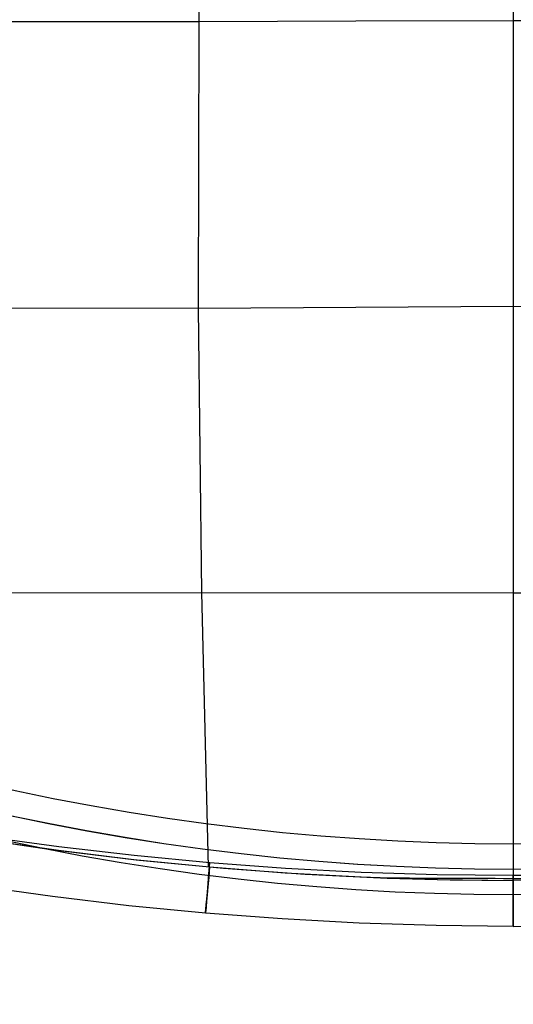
# Model space of a CAD drawing. Extents: x -919 to -345, y -585 to -19.
# Tile 21 of 123: x -729 to -632, y -585 to -392. Entities that reach past the tile are written whole.
import ezdxf

# ---------------------------------------------------------------- set-up
doc = ezdxf.new("R2010")
doc.units = 0
doc.layers.add('IMBOTT_SEDU', color=139, linetype='CONTINUOUS')
doc.layers.add('TELAIO', color=3, linetype='CONTINUOUS')

msp = doc.modelspace()

# ---------------------------------------------------------------- linework, layer by layer
at = {"layer": 'IMBOTT_SEDU'}
for p, q in [((-631.98, -111.59, -47.28), (-631.98, -560.08, -47.28)), ((-693.79, -392.29, -2.14), (-693.13, -335.88, -1.49)), ((-693.79, -392.29, -2.14), (-856.23, -392.1, -11.46)), ((-693.92, -448.6, -4.09), (-693.79, -392.29, -2.14)), ((-662.95, -392.15, -1.27), (-693.79, -392.29, -2.14)), ((-631.97, -392.08, -0.96), (-662.95, -392.15, -1.27)), ((-600.99, -392.15, -1.27), (-631.97, -392.08, -0.96)), ((-693.92, -448.6, -4.09), (-858.19, -448.33, -11.67)), ((-631.97, -448.24, -2.98), (-693.92, -448.6, -4.09)), ((-693.23, -504.43, -7.22), (-693.92, -448.6, -4.09)), ((-570.02, -448.6, -4.09), (-631.97, -448.24, -2.98)), ((-631.97, -504.57, -6.37), (-861.22, -504.38, -11.95)), ((-691.94, -558.39, -11.26), (-693.23, -504.43, -7.22)), ((-402.63, -504.38, -11.95), (-631.97, -504.57, -6.37)), ((-742.32, -552.09, -11.46), (-723.39, -554.9, -11.38)), ((-736.26, -553, -11.44), (-721.46, -555.12, -11.37)), ((-721.4, -554.45, -47.28), (-736.2, -552.41, -47.28)), ((-723.39, -554.9, -11.38), (-706.21, -556.98, -11.31)), ((-721.46, -555.12, -11.37), (-706.62, -556.91, -11.32)), ((-706.56, -556.17, -47.28), (-721.4, -554.45, -47.28)), ((-706.62, -556.91, -11.32), (-691.74, -558.38, -11.26)), ((-691.69, -557.58, -47.28), (-706.56, -556.17, -47.28)), ((-706.21, -556.98, -11.31), (-688.98, -558.64, -11.25)), ((-691.74, -558.38, -11.26), (-676.83, -559.53, -11.22)), ((-676.79, -558.67, -47.28), (-691.69, -557.58, -47.28)), ((-688.98, -558.64, -11.25), (-672.9, -559.8, -11.21)), ((-661.87, -559.45, -47.28), (-676.79, -558.67, -47.28)), ((-676.83, -559.53, -11.22), (-661.9, -560.36, -11.18)), ((-672.9, -559.8, -11.21), (-656.79, -560.58, -11.17)), ((-661.9, -560.36, -11.18), (-646.96, -560.86, -11.15)), ((-646.94, -559.92, -47.28), (-661.87, -559.45, -47.28)), ((-656.79, -560.58, -11.17), (-644.4, -560.92, -11.15)), ((-646.96, -560.86, -11.15), (-632.01, -561.03, -11.14)), ((-632.01, -560.08, -47.28), (-646.94, -559.92, -47.28)), ((-644.4, -560.92, -11.15), (-632.01, -561.03, -11.14)), ((-632.01, -560.08, -47.28), (-617.07, -559.92, -47.28)), ((-617.16, -559.92, -47.28), (-632.01, -560.08, -47.28)), ((-617.05, -560.86, -11.15), (-632.01, -561.03, -11.14)), ((-722.65, -564.22, -29.51), (-737.65, -562.12, -29.52)), ((-707.61, -566.01, -29.49), (-722.65, -564.22, -29.51)), ((-692.53, -567.47, -29.48), (-707.61, -566.01, -29.49)), ((-677.42, -568.6, -29.48), (-692.53, -567.47, -29.48)), ((-662.29, -569.42, -29.47), (-677.42, -568.6, -29.48)), ((-647.15, -569.91, -29.46), (-662.29, -569.42, -29.47)), ((-632, -570.07, -29.46), (-647.15, -569.91, -29.46)), ((-632, -570.07, -29.46), (-616.85, -569.91, -29.46))]:
    msp.add_line(p, q, dxfattribs=at)
at = {"layer": 'IMBOTT_SEDU', "extrusion": (1, 3.91914e-07, 5.65264e-05)}
msp.add_arc((-335.82, -2340.8, -631.97), 2340.56, 84.47905, 95.5215, dxfattribs=at)
at = {"layer": 'IMBOTT_SEDU', "extrusion": (0.996336, -0.085521, -0.000557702)}
msp.add_arc((-602.82, -29.36, -641.44), 21.8, 125.5607, 237.0011, dxfattribs=at)
at = {"layer": 'IMBOTT_SEDU', "extrusion": (1.84389e-05, 0.459891, 0.887975)}
msp.add_arc((632.08, -1860.11, -267.7), 2352.85, 89.34239, 90.65385, dxfattribs=at)
at = {"layer": 'IMBOTT_SEDU', "extrusion": (1, 0.000196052, 8.5475e-07)}
msp.add_arc((-548.03, -28.88, -632.12), 21.92, 125.9587, 237.0632, dxfattribs=at)
at = {"layer": 'TELAIO', "extrusion": (5.35906e-08, 9.90635e-08, 1)}
msp.add_arc((-631.95, -89.43, -36.09), 464.39, 239.7231, 300.2769, dxfattribs=at)
at = {"layer": 'TELAIO', "extrusion": (-6.64039e-14, 1.50791e-09, 1)}
msp.add_arc((-631.95, -89.42, -41.09), 469.4, 239.7156, 300.2844, dxfattribs=at)
at = {"layer": 'TELAIO', "extrusion": (6.66106e-14, -1.50942e-09, 1)}
msp.add_arc((-631.95, -89.43, -31.09), 469.39, 239.7312, 300.2688, dxfattribs=at)
at = {"layer": 'TELAIO', "extrusion": (-5.24612e-08, -9.69779e-08, 1)}
msp.add_arc((-631.95, -89.42, -36.09), 474.4, 239.7237, 300.2763, dxfattribs=at)

doc.saveas('drawing.dxf')
